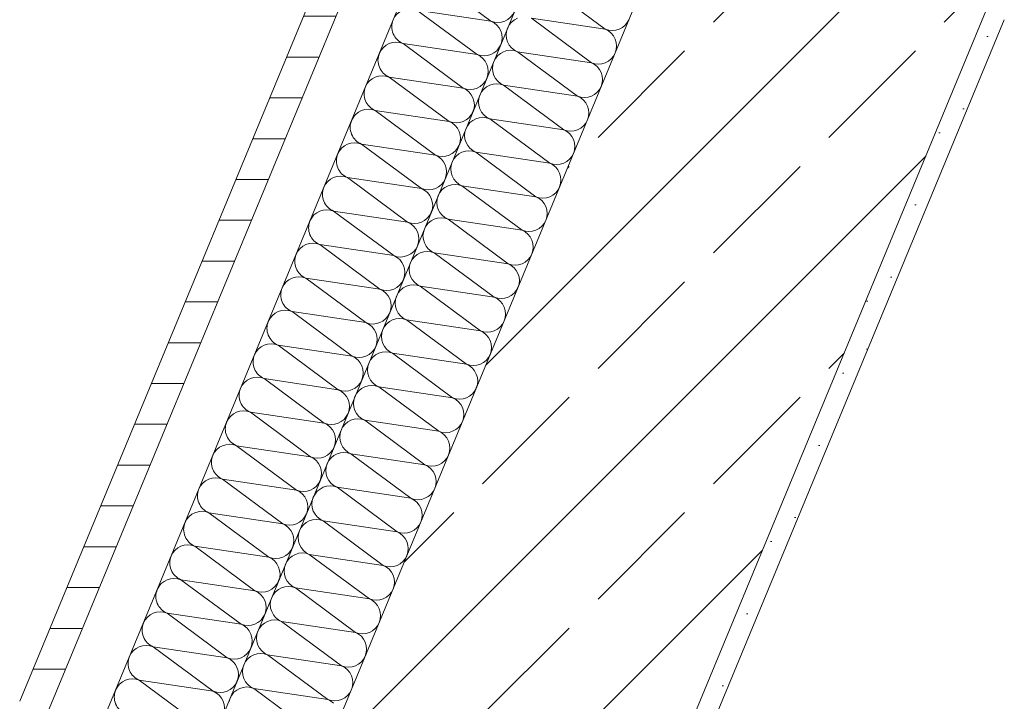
# Model space of a CAD drawing. Header units: metres. Extents: x -79 to 740, y -195 to 69.
# Tile 55 of 200: x -1.401 to -0.677, y 9.216 to 9.718. Entities that reach past the tile are written whole.
import ezdxf

# ---------------------------------------------------------------- set-up
doc = ezdxf.new("R2010")
doc.units = ezdxf.units.M
doc.header["$MEASUREMENT"] = 0
doc.layers.add('Neubau_10 Wand außen', color=7, linetype='Continuous')

# ---------------------------------------------------------------- blocks, each defined once
blk = doc.blocks.new('*X101')
at = {"layer": 'Neubau_10 Wand außen', "color": 8, "linetype": 'Continuous', "lineweight": 9}
for p, q in [((-1.09867, 9.74923), (-1.0545, 9.7165)), ((-1.10888, 9.72459), (-1.0647, 9.69186)), ((-1.10888, 9.72459), (-1.0545, 9.7165)), ((-1.11908, 9.69995), (-1.0647, 9.69186)), ((-1.11908, 9.69995), (-1.07491, 9.66722)), ((-1.12929, 9.67531), (-1.07491, 9.66722)), ((-1.12929, 9.67531), (-1.08511, 9.64259)), ((-1.13949, 9.65068), (-1.09532, 9.61795)), ((-1.13949, 9.65068), (-1.08511, 9.64259)), ((-1.1497, 9.62604), (-1.09532, 9.61795)), ((-1.1497, 9.62604), (-1.10552, 9.59331)), ((-1.1599, 9.6014), (-1.10552, 9.59331)), ((-1.1599, 9.6014), (-1.11573, 9.56868)), ((-1.1701, 9.57677), (-1.12593, 9.54404)), ((-1.1701, 9.57677), (-1.11573, 9.56868)), ((-1.18031, 9.55213), (-1.12593, 9.54404)), ((-1.18031, 9.55213), (-1.13614, 9.5194)), ((-1.19051, 9.52749), (-1.13614, 9.5194)), ((-1.19051, 9.52749), (-1.14634, 9.49477)), ((-1.20072, 9.50286), (-1.15655, 9.47013)), ((-1.20072, 9.50286), (-1.14634, 9.49477)), ((-1.21092, 9.47822), (-1.15655, 9.47013)), ((-1.21092, 9.47822), (-1.16675, 9.44549)), ((-1.22113, 9.45358), (-1.16675, 9.44549)), ((-1.22113, 9.45358), (-1.17696, 9.42086)), ((-1.23133, 9.42895), (-1.18716, 9.39622)), ((-1.23133, 9.42895), (-1.17696, 9.42086)), ((-1.24154, 9.40431), (-1.18716, 9.39622)), ((-1.24154, 9.40431), (-1.19737, 9.37158)), ((-1.25174, 9.37967), (-1.19737, 9.37158)), ((-1.25174, 9.37967), (-1.20757, 9.34695)), ((-1.26195, 9.35504), (-1.21778, 9.32231)), ((-1.26195, 9.35504), (-1.20757, 9.34695)), ((-1.27215, 9.3304), (-1.21778, 9.32231)), ((-1.27215, 9.3304), (-1.22798, 9.29767)), ((-1.28236, 9.30576), (-1.22798, 9.29767)), ((-1.28236, 9.30576), (-1.23819, 9.27303)), ((-1.29256, 9.28113), (-1.24839, 9.2484)), ((-1.29256, 9.28113), (-1.23819, 9.27303)), ((-1.30277, 9.25649), (-1.24839, 9.2484)), ((-1.30277, 9.25649), (-1.2586, 9.22376)), ((-1.31297, 9.23185), (-1.2586, 9.22376)), ((-1.31297, 9.23185), (-1.2688, 9.19912))]:
    blk.add_line(p, q, dxfattribs=at)
for centre, start, end in [((-1.11398, 9.71227), 67.5, 157.5), ((-1.0494, 9.72882), 247.5, 337.5), ((-1.11398, 9.71227), 157.5, 247.5), ((-1.0596, 9.70418), 337.5, 67.5), ((-1.12418, 9.68763), 67.5, 157.5), ((-1.12418, 9.68763), 157.5, 247.5), ((-1.0596, 9.70418), 247.5, 337.5), ((-1.06981, 9.67954), 337.5, 67.5), ((-1.13439, 9.663), 67.5, 157.5), ((-1.06981, 9.67954), 247.5, 337.5), ((-1.13439, 9.663), 157.5, 247.5), ((-1.08001, 9.65491), 337.5, 67.5), ((-1.14459, 9.63836), 67.5, 157.5), ((-1.08001, 9.65491), 247.5, 337.5), ((-1.14459, 9.63836), 157.5, 247.5), ((-1.09022, 9.63027), 337.5, 67.5), ((-1.1548, 9.61372), 67.5, 157.5), ((-1.09022, 9.63027), 247.5, 337.5), ((-1.1548, 9.61372), 157.5, 247.5), ((-1.10042, 9.60563), 337.5, 67.5), ((-1.165, 9.58909), 67.5, 157.5), ((-1.10042, 9.60563), 247.5, 337.5), ((-1.165, 9.58909), 157.5, 247.5), ((-1.11063, 9.58099), 337.5, 67.5), ((-1.17521, 9.56445), 67.5, 157.5), ((-1.11063, 9.58099), 247.5, 337.5), ((-1.17521, 9.56445), 157.5, 247.5), ((-1.12083, 9.55636), 337.5, 67.5), ((-1.18541, 9.53981), 67.5, 157.5), ((-1.12083, 9.55636), 247.5, 337.5), ((-1.18541, 9.53981), 157.5, 247.5), ((-1.13104, 9.53172), 337.5, 67.5), ((-1.19562, 9.51518), 67.5, 157.5), ((-1.13104, 9.53172), 247.5, 337.5), ((-1.19562, 9.51518), 157.5, 247.5), ((-1.14124, 9.50708), 337.5, 67.5), ((-1.20582, 9.49054), 67.5, 157.5), ((-1.14124, 9.50708), 247.5, 337.5), ((-1.20582, 9.49054), 157.5, 247.5), ((-1.15145, 9.48245), 337.5, 67.5), ((-1.21603, 9.4659), 67.5, 157.5), ((-1.15145, 9.48245), 247.5, 337.5), ((-1.21603, 9.4659), 157.5, 247.5), ((-1.16165, 9.45781), 337.5, 67.5), ((-1.22623, 9.44127), 67.5, 157.5), ((-1.16165, 9.45781), 247.5, 337.5), ((-1.22623, 9.44127), 157.5, 247.5), ((-1.17186, 9.43317), 337.5, 67.5), ((-1.23644, 9.41663), 67.5, 157.5), ((-1.17186, 9.43317), 247.5, 337.5), ((-1.23644, 9.41663), 157.5, 247.5), ((-1.18206, 9.40854), 337.5, 67.5), ((-1.24664, 9.39199), 67.5, 157.5), ((-1.18206, 9.40854), 247.5, 337.5), ((-1.24664, 9.39199), 157.5, 247.5), ((-1.19227, 9.3839), 337.5, 67.5), ((-1.25685, 9.36736), 67.5, 157.5), ((-1.19227, 9.3839), 247.5, 337.5), ((-1.25685, 9.36736), 157.5, 247.5), ((-1.20247, 9.35926), 337.5, 67.5), ((-1.26705, 9.34272), 67.5, 157.5), ((-1.20247, 9.35926), 247.5, 337.5), ((-1.26705, 9.34272), 157.5, 247.5), ((-1.21268, 9.33463), 337.5, 67.5), ((-1.27726, 9.31808), 67.5, 157.5), ((-1.21268, 9.33463), 247.5, 337.5), ((-1.27726, 9.31808), 157.5, 247.5), ((-1.22288, 9.30999), 337.5, 67.5), ((-1.28746, 9.29344), 67.5, 157.5), ((-1.22288, 9.30999), 247.5, 337.5), ((-1.28746, 9.29344), 157.5, 247.5), ((-1.23309, 9.28535), 337.5, 67.5), ((-1.29767, 9.26881), 67.5, 157.5), ((-1.23309, 9.28535), 247.5, 337.5), ((-1.29767, 9.26881), 157.5, 247.5), ((-1.24329, 9.26072), 337.5, 67.5), ((-1.30787, 9.24417), 67.5, 157.5), ((-1.24329, 9.26072), 247.5, 337.5), ((-1.30787, 9.24417), 157.5, 247.5), ((-1.25349, 9.23608), 337.5, 67.5), ((-1.31808, 9.21953), 67.5, 157.5), ((-1.25349, 9.23608), 247.5, 337.5), ((-1.31808, 9.21953), 157.5, 247.5), ((-1.2637, 9.21144), 337.5, 67.5)]:
    blk.add_arc(centre, 0.01333, start, end, dxfattribs=at)
blk = doc.blocks.new('*X106')
at = {"layer": 'Neubau_10 Wand außen', "color": 8, "linetype": 'Continuous', "lineweight": 9}
for p, q in [((-1.01456, 9.74325), (-0.97038, 9.71052)), ((-1.03929, 9.71572), (-1.04095, 9.7137)), ((-1.03727, 9.71738), (-1.03929, 9.71572)), ((-1.03497, 9.71861), (-1.03727, 9.71738)), ((-1.02476, 9.71861), (-0.97038, 9.71052)), ((-1.02476, 9.71861), (-0.98059, 9.68588)), ((-0.95585, 9.71341), (-0.9542, 9.71543)), ((-0.9542, 9.71543), (-0.95296, 9.71774)), ((-1.04294, 9.70889), (-1.0432, 9.70629)), ((-1.04218, 9.71139), (-1.04294, 9.70889)), ((-1.04095, 9.7137), (-1.04218, 9.71139)), ((-0.97038, 9.71052), (-0.96788, 9.70976)), ((-0.96808, 9.70929), (-0.97038, 9.71052)), ((-0.96606, 9.70763), (-0.96808, 9.70929)), ((-0.96788, 9.70976), (-0.96528, 9.7095)), ((-0.9644, 9.70561), (-0.96606, 9.70763)), ((-0.96528, 9.7095), (-0.96268, 9.70976)), ((-0.96268, 9.70976), (-0.96018, 9.71052)), ((-0.96018, 9.71052), (-0.95787, 9.71175)), ((-0.95787, 9.71175), (-0.95585, 9.71341)), ((-1.0432, 9.70629), (-1.04294, 9.70369)), ((-1.04294, 9.70369), (-1.04218, 9.70119)), ((-1.04218, 9.70119), (-1.04095, 9.69888)), ((-0.96317, 9.7033), (-0.9644, 9.70561)), ((-0.96241, 9.7008), (-0.96317, 9.7033)), ((-0.96215, 9.6982), (-0.96241, 9.7008)), ((-1.04748, 9.69274), (-1.0495, 9.69108)), ((-1.04517, 9.69397), (-1.04748, 9.69274)), ((-1.04267, 9.69473), (-1.04517, 9.69397)), ((-1.04007, 9.69499), (-1.04267, 9.69473)), ((-1.04095, 9.69888), (-1.03929, 9.69686)), ((-1.03747, 9.69473), (-1.04007, 9.69499)), ((-1.03929, 9.69686), (-1.03727, 9.69521)), ((-1.03497, 9.69397), (-1.03747, 9.69473)), ((-1.03727, 9.69521), (-1.03497, 9.69397)), ((-1.03497, 9.69397), (-0.99079, 9.66125)), ((-1.03497, 9.69397), (-0.98059, 9.68588)), ((-0.9644, 9.69079), (-0.96317, 9.6931)), ((-0.96317, 9.6931), (-0.96241, 9.6956)), ((-0.96241, 9.6956), (-0.96215, 9.6982)), ((-1.05239, 9.68676), (-1.05314, 9.68426)), ((-1.05115, 9.68906), (-1.05239, 9.68676)), ((-1.0495, 9.69108), (-1.05115, 9.68906)), ((-0.98059, 9.68588), (-0.97809, 9.68512)), ((-0.97828, 9.68465), (-0.98059, 9.68588)), ((-0.97289, 9.68512), (-0.97038, 9.68588)), ((-0.97038, 9.68588), (-0.96808, 9.68711)), ((-0.96808, 9.68711), (-0.96606, 9.68877)), ((-0.96606, 9.68877), (-0.9644, 9.69079)), ((-1.05314, 9.68426), (-1.0534, 9.68166)), ((-1.0534, 9.68166), (-1.05314, 9.67905)), ((-1.05314, 9.67905), (-1.05239, 9.67655)), ((-0.97626, 9.68299), (-0.97828, 9.68465)), ((-0.97809, 9.68512), (-0.97549, 9.68487)), ((-0.97461, 9.68097), (-0.97626, 9.68299)), ((-0.97549, 9.68487), (-0.97289, 9.68512)), ((-0.97337, 9.67867), (-0.97461, 9.68097)), ((-0.97261, 9.67617), (-0.97337, 9.67867)), ((-1.05239, 9.67655), (-1.05115, 9.67425)), ((-1.05115, 9.67425), (-1.0495, 9.67223)), ((-1.0495, 9.67223), (-1.04748, 9.67057)), ((-0.97236, 9.67356), (-0.97261, 9.67617)), ((-0.97261, 9.67096), (-0.97236, 9.67356)), ((-1.06136, 9.66443), (-1.06259, 9.66212)), ((-1.0597, 9.66645), (-1.06136, 9.66443)), ((-1.05768, 9.6681), (-1.0597, 9.66645)), ((-1.05538, 9.66934), (-1.05768, 9.6681)), ((-1.05287, 9.6701), (-1.05538, 9.66934)), ((-1.05027, 9.67035), (-1.05287, 9.6701)), ((-1.04767, 9.6701), (-1.05027, 9.67035)), ((-1.04517, 9.66934), (-1.04767, 9.6701)), ((-1.04748, 9.67057), (-1.04517, 9.66934)), ((-1.04517, 9.66934), (-0.99079, 9.66125)), ((-1.04517, 9.66934), (-1.001, 9.63661)), ((-0.97828, 9.66248), (-0.97626, 9.66414)), ((-0.97626, 9.66414), (-0.97461, 9.66616)), ((-0.97461, 9.66616), (-0.97337, 9.66846)), ((-0.97337, 9.66846), (-0.97261, 9.67096)), ((-1.06335, 9.65962), (-1.06361, 9.65702)), ((-1.06361, 9.65702), (-1.06335, 9.65442)), ((-1.06259, 9.66212), (-1.06335, 9.65962)), ((-0.99079, 9.66125), (-0.98829, 9.66049)), ((-0.98849, 9.66001), (-0.99079, 9.66125)), ((-0.98647, 9.65836), (-0.98849, 9.66001)), ((-0.98829, 9.66049), (-0.98569, 9.66023)), ((-0.98481, 9.65633), (-0.98647, 9.65836)), ((-0.98569, 9.66023), (-0.98309, 9.66049)), ((-0.98309, 9.66049), (-0.98059, 9.66125)), ((-0.98059, 9.66125), (-0.97828, 9.66248)), ((-1.06335, 9.65442), (-1.06259, 9.65192)), ((-1.06259, 9.65192), (-1.06136, 9.64961)), ((-1.06136, 9.64961), (-1.0597, 9.64759)), ((-0.98358, 9.65403), (-0.98481, 9.65633)), ((-0.98282, 9.65153), (-0.98358, 9.65403)), ((-0.98256, 9.64893), (-0.98282, 9.65153)), ((-1.06789, 9.64347), (-1.06991, 9.64181)), ((-1.06558, 9.6447), (-1.06789, 9.64347)), ((-1.06308, 9.64546), (-1.06558, 9.6447)), ((-1.06048, 9.64572), (-1.06308, 9.64546)), ((-1.05788, 9.64546), (-1.06048, 9.64572)), ((-1.0597, 9.64759), (-1.05768, 9.64593)), ((-1.05538, 9.6447), (-1.05788, 9.64546)), ((-1.05768, 9.64593), (-1.05538, 9.6447)), ((-1.05538, 9.6447), (-1.001, 9.63661)), ((-1.05538, 9.6447), (-1.0112, 9.61197)), ((-0.98481, 9.64152), (-0.98358, 9.64382)), ((-0.98358, 9.64382), (-0.98282, 9.64633)), ((-0.98282, 9.64633), (-0.98256, 9.64893)), ((-1.07355, 9.63498), (-1.07381, 9.63238)), ((-1.0728, 9.63748), (-1.07355, 9.63498)), ((-1.07156, 9.63979), (-1.0728, 9.63748)), ((-1.06991, 9.64181), (-1.07156, 9.63979)), ((-1.001, 9.63661), (-0.9985, 9.63585)), ((-0.99869, 9.63538), (-1.001, 9.63661)), ((-0.99667, 9.63372), (-0.99869, 9.63538)), ((-0.9985, 9.63585), (-0.9959, 9.63559)), ((-0.9959, 9.63559), (-0.9933, 9.63585)), ((-0.9933, 9.63585), (-0.99079, 9.63661)), ((-0.99079, 9.63661), (-0.98849, 9.63784)), ((-0.98849, 9.63784), (-0.98647, 9.6395)), ((-0.98647, 9.6395), (-0.98481, 9.64152)), ((-1.07381, 9.63238), (-1.07355, 9.62978)), ((-1.07355, 9.62978), (-1.0728, 9.62728)), ((-0.99502, 9.6317), (-0.99667, 9.63372)), ((-0.99378, 9.62939), (-0.99502, 9.6317)), ((-0.99302, 9.62689), (-0.99378, 9.62939)), ((-1.07328, 9.62082), (-1.07578, 9.62006)), ((-1.07068, 9.62108), (-1.07328, 9.62082)), ((-1.0728, 9.62728), (-1.07156, 9.62497)), ((-1.07156, 9.62497), (-1.06991, 9.62295)), ((-1.06808, 9.62082), (-1.07068, 9.62108)), ((-1.06991, 9.62295), (-1.06789, 9.6213)), ((-1.06558, 9.62006), (-1.06808, 9.62082)), ((-1.06789, 9.6213), (-1.06558, 9.62006)), ((-0.99378, 9.61919), (-0.99302, 9.62169)), ((-0.99277, 9.62429), (-0.99302, 9.62689)), ((-0.99302, 9.62169), (-0.99277, 9.62429)), ((-1.08177, 9.61515), (-1.083, 9.61285)), ((-1.08011, 9.61717), (-1.08177, 9.61515)), ((-1.07809, 9.61883), (-1.08011, 9.61717)), ((-1.07578, 9.62006), (-1.07809, 9.61883)), ((-1.06558, 9.62006), (-1.02141, 9.58734)), ((-1.06558, 9.62006), (-1.0112, 9.61197)), ((-1.001, 9.61197), (-0.99869, 9.6132)), ((-0.99869, 9.6132), (-0.99667, 9.61486)), ((-0.99667, 9.61486), (-0.99502, 9.61688)), ((-0.99502, 9.61688), (-0.99378, 9.61919)), ((-1.08376, 9.61035), (-1.08402, 9.60775)), ((-1.08402, 9.60775), (-1.08376, 9.60514)), ((-1.083, 9.61285), (-1.08376, 9.61035)), ((-1.0112, 9.61197), (-1.0087, 9.61121)), ((-1.0089, 9.61074), (-1.0112, 9.61197)), ((-1.00688, 9.60908), (-1.0089, 9.61074)), ((-1.0087, 9.61121), (-1.0061, 9.61096)), ((-1.00522, 9.60706), (-1.00688, 9.60908)), ((-1.0061, 9.61096), (-1.0035, 9.61121)), ((-1.00399, 9.60476), (-1.00522, 9.60706)), ((-1.0035, 9.61121), (-1.001, 9.61197)), ((-1.08376, 9.60514), (-1.083, 9.60264)), ((-1.083, 9.60264), (-1.08177, 9.60034)), ((-1.08177, 9.60034), (-1.08011, 9.59832)), ((-1.00323, 9.60225), (-1.00399, 9.60476)), ((-1.00297, 9.59965), (-1.00323, 9.60225)), ((-1.00323, 9.59705), (-1.00297, 9.59965)), ((-1.09032, 9.59254), (-1.09197, 9.59052)), ((-1.08829, 9.59419), (-1.09032, 9.59254)), ((-1.08599, 9.59543), (-1.08829, 9.59419)), ((-1.08349, 9.59619), (-1.08599, 9.59543)), ((-1.08089, 9.59644), (-1.08349, 9.59619)), ((-1.07829, 9.59619), (-1.08089, 9.59644)), ((-1.08011, 9.59832), (-1.07809, 9.59666)), ((-1.07578, 9.59543), (-1.07829, 9.59619)), ((-1.07809, 9.59666), (-1.07578, 9.59543)), ((-1.07578, 9.59543), (-1.02141, 9.58734)), ((-1.07578, 9.59543), (-1.03161, 9.5627)), ((-1.00688, 9.59023), (-1.00522, 9.59225)), ((-1.00522, 9.59225), (-1.00399, 9.59455)), ((-1.00399, 9.59455), (-1.00323, 9.59705)), ((-1.09396, 9.58571), (-1.09422, 9.58311)), ((-1.09321, 9.58821), (-1.09396, 9.58571)), ((-1.09197, 9.59052), (-1.09321, 9.58821)), ((-1.02141, 9.58734), (-1.01891, 9.58658)), ((-1.0191, 9.5861), (-1.02141, 9.58734)), ((-1.01708, 9.58445), (-1.0191, 9.5861)), ((-1.01891, 9.58658), (-1.01631, 9.58632)), ((-1.01542, 9.58242), (-1.01708, 9.58445)), ((-1.01631, 9.58632), (-1.01371, 9.58658)), ((-1.01371, 9.58658), (-1.0112, 9.58734)), ((-1.0112, 9.58734), (-1.0089, 9.58857)), ((-1.0089, 9.58857), (-1.00688, 9.59023)), ((-1.09422, 9.58311), (-1.09396, 9.58051)), ((-1.09396, 9.58051), (-1.09321, 9.57801)), ((-1.09321, 9.57801), (-1.09197, 9.5757)), ((-1.01419, 9.58012), (-1.01542, 9.58242)), ((-1.01343, 9.57762), (-1.01419, 9.58012)), ((-1.01318, 9.57502), (-1.01343, 9.57762)), ((-1.09619, 9.57079), (-1.0985, 9.56956)), ((-1.09369, 9.57155), (-1.09619, 9.57079)), ((-1.09109, 9.5718), (-1.09369, 9.57155)), ((-1.09197, 9.5757), (-1.09032, 9.57368)), ((-1.08849, 9.57155), (-1.09109, 9.5718)), ((-1.09032, 9.57368), (-1.08829, 9.57202)), ((-1.08599, 9.57079), (-1.08849, 9.57155)), ((-1.08829, 9.57202), (-1.08599, 9.57079)), ((-1.08599, 9.57079), (-1.03161, 9.5627)), ((-1.08599, 9.57079), (-1.04182, 9.53806)), ((-1.01542, 9.56761), (-1.01419, 9.56991)), ((-1.01419, 9.56991), (-1.01343, 9.57242)), ((-1.01343, 9.57242), (-1.01318, 9.57502)), ((-1.10341, 9.56357), (-1.10417, 9.56107)), ((-1.10218, 9.56588), (-1.10341, 9.56357)), ((-1.10052, 9.5679), (-1.10218, 9.56588)), ((-1.0985, 9.56956), (-1.10052, 9.5679)), ((-1.03161, 9.5627), (-1.02911, 9.56194)), ((-1.02931, 9.56147), (-1.03161, 9.5627)), ((-1.02391, 9.56194), (-1.02141, 9.5627)), ((-1.02141, 9.5627), (-1.0191, 9.56393)), ((-1.0191, 9.56393), (-1.01708, 9.56559)), ((-1.01708, 9.56559), (-1.01542, 9.56761)), ((-1.10417, 9.56107), (-1.10443, 9.55847)), ((-1.10443, 9.55847), (-1.10417, 9.55587)), ((-1.10417, 9.55587), (-1.10341, 9.55337)), ((-1.02729, 9.55981), (-1.02931, 9.56147)), ((-1.02911, 9.56194), (-1.02651, 9.56168)), ((-1.02563, 9.55779), (-1.02729, 9.55981)), ((-1.02651, 9.56168), (-1.02391, 9.56194)), ((-1.0244, 9.55548), (-1.02563, 9.55779)), ((-1.02364, 9.55298), (-1.0244, 9.55548)), ((-1.10341, 9.55337), (-1.10218, 9.55106)), ((-1.10218, 9.55106), (-1.10052, 9.54904)), ((-1.10052, 9.54904), (-1.0985, 9.54739)), ((-1.02338, 9.55038), (-1.02364, 9.55298)), ((-1.02364, 9.54778), (-1.02338, 9.55038)), ((-1.11238, 9.54124), (-1.11362, 9.53894)), ((-1.11073, 9.54326), (-1.11238, 9.54124)), ((-1.1087, 9.54492), (-1.11073, 9.54326)), ((-1.1064, 9.54615), (-1.1087, 9.54492)), ((-1.1039, 9.54691), (-1.1064, 9.54615)), ((-1.1013, 9.54717), (-1.1039, 9.54691)), ((-1.0987, 9.54691), (-1.1013, 9.54717)), ((-1.09619, 9.54615), (-1.0987, 9.54691)), ((-1.0985, 9.54739), (-1.09619, 9.54615)), ((-1.09619, 9.54615), (-1.05202, 9.51342)), ((-1.09619, 9.54615), (-1.04182, 9.53806)), ((-1.02931, 9.53929), (-1.02729, 9.54095)), ((-1.02729, 9.54095), (-1.02563, 9.54297)), ((-1.02563, 9.54297), (-1.0244, 9.54528)), ((-1.0244, 9.54528), (-1.02364, 9.54778)), ((-1.11437, 9.53644), (-1.11463, 9.53383)), ((-1.11463, 9.53383), (-1.11437, 9.53123)), ((-1.11362, 9.53894), (-1.11437, 9.53644)), ((-1.04182, 9.53806), (-1.03932, 9.5373)), ((-1.03951, 9.53683), (-1.04182, 9.53806)), ((-1.03749, 9.53517), (-1.03951, 9.53683)), ((-1.03932, 9.5373), (-1.03672, 9.53705)), ((-1.03583, 9.53315), (-1.03749, 9.53517)), ((-1.03672, 9.53705), (-1.03411, 9.5373)), ((-1.03411, 9.5373), (-1.03161, 9.53806)), ((-1.03161, 9.53806), (-1.02931, 9.53929)), ((-1.11437, 9.53123), (-1.11362, 9.52873)), ((-1.11362, 9.52873), (-1.11238, 9.52643)), ((-1.11238, 9.52643), (-1.11073, 9.52441)), ((-1.0346, 9.53085), (-1.03583, 9.53315)), ((-1.03384, 9.52834), (-1.0346, 9.53085)), ((-1.03359, 9.52574), (-1.03384, 9.52834)), ((-1.11891, 9.52028), (-1.12093, 9.51863)), ((-1.1166, 9.52152), (-1.11891, 9.52028)), ((-1.1141, 9.52228), (-1.1166, 9.52152)), ((-1.1115, 9.52253), (-1.1141, 9.52228)), ((-1.1089, 9.52228), (-1.1115, 9.52253)), ((-1.11073, 9.52441), (-1.1087, 9.52275)), ((-1.1064, 9.52152), (-1.1089, 9.52228)), ((-1.1087, 9.52275), (-1.1064, 9.52152)), ((-1.1064, 9.52152), (-1.05202, 9.51342)), ((-1.1064, 9.52152), (-1.06223, 9.48879)), ((-1.03583, 9.51834), (-1.0346, 9.52064)), ((-1.0346, 9.52064), (-1.03384, 9.52314)), ((-1.03384, 9.52314), (-1.03359, 9.52574)), ((-1.12458, 9.5118), (-1.12484, 9.5092)), ((-1.12382, 9.5143), (-1.12458, 9.5118)), ((-1.12259, 9.51661), (-1.12382, 9.5143)), ((-1.12093, 9.51863), (-1.12259, 9.51661)), ((-1.05202, 9.51342), (-1.04952, 9.51267)), ((-1.04972, 9.51219), (-1.05202, 9.51342)), ((-1.0477, 9.51053), (-1.04972, 9.51219)), ((-1.04952, 9.51267), (-1.04692, 9.51241)), ((-1.04692, 9.51241), (-1.04432, 9.51267)), ((-1.04432, 9.51267), (-1.04182, 9.51342)), ((-1.04182, 9.51342), (-1.03951, 9.51466)), ((-1.03951, 9.51466), (-1.03749, 9.51632)), ((-1.03749, 9.51632), (-1.03583, 9.51834)), ((-1.12484, 9.5092), (-1.12458, 9.5066)), ((-1.12458, 9.5066), (-1.12382, 9.5041)), ((-1.04604, 9.50851), (-1.0477, 9.51053)), ((-1.04481, 9.50621), (-1.04604, 9.50851)), ((-1.04405, 9.50371), (-1.04481, 9.50621)), ((-1.12431, 9.49764), (-1.12681, 9.49688)), ((-1.12171, 9.49789), (-1.12431, 9.49764)), ((-1.12382, 9.5041), (-1.12259, 9.50179)), ((-1.12259, 9.50179), (-1.12093, 9.49977)), ((-1.11911, 9.49764), (-1.12171, 9.49789)), ((-1.12093, 9.49977), (-1.11891, 9.49811)), ((-1.1166, 9.49688), (-1.11911, 9.49764)), ((-1.11891, 9.49811), (-1.1166, 9.49688)), ((-1.04481, 9.496), (-1.04405, 9.49851)), ((-1.04379, 9.50111), (-1.04405, 9.50371)), ((-1.04405, 9.49851), (-1.04379, 9.50111)), ((-1.13279, 9.49197), (-1.13403, 9.48966)), ((-1.13113, 9.49399), (-1.13279, 9.49197)), ((-1.12911, 9.49565), (-1.13113, 9.49399)), ((-1.12681, 9.49688), (-1.12911, 9.49565)), ((-1.1166, 9.49688), (-1.06223, 9.48879)), ((-1.1166, 9.49688), (-1.07243, 9.46415)), ((-1.05202, 9.48879), (-1.04972, 9.49002)), ((-1.04972, 9.49002), (-1.0477, 9.49168)), ((-1.0477, 9.49168), (-1.04604, 9.4937)), ((-1.04604, 9.4937), (-1.04481, 9.496)), ((-1.13478, 9.48716), (-1.13504, 9.48456)), ((-1.13504, 9.48456), (-1.13478, 9.48196)), ((-1.13403, 9.48966), (-1.13478, 9.48716)), ((-1.06223, 9.48879), (-1.05973, 9.48803)), ((-1.05992, 9.48756), (-1.06223, 9.48879)), ((-1.0579, 9.4859), (-1.05992, 9.48756)), ((-1.05973, 9.48803), (-1.05713, 9.48777)), ((-1.05624, 9.48388), (-1.0579, 9.4859)), ((-1.05713, 9.48777), (-1.05452, 9.48803)), ((-1.05501, 9.48157), (-1.05624, 9.48388)), ((-1.05452, 9.48803), (-1.05202, 9.48879)), ((-1.13478, 9.48196), (-1.13403, 9.47946)), ((-1.13403, 9.47946), (-1.13279, 9.47715)), ((-1.13279, 9.47715), (-1.13113, 9.47513)), ((-1.05425, 9.47907), (-1.05501, 9.48157)), ((-1.054, 9.47647), (-1.05425, 9.47907)), ((-1.05425, 9.47387), (-1.054, 9.47647)), ((-1.14134, 9.46935), (-1.143, 9.46733)), ((-1.13932, 9.47101), (-1.14134, 9.46935)), ((-1.13701, 9.47224), (-1.13932, 9.47101)), ((-1.13451, 9.473), (-1.13701, 9.47224)), ((-1.13191, 9.47326), (-1.13451, 9.473)), ((-1.12931, 9.473), (-1.13191, 9.47326)), ((-1.13113, 9.47513), (-1.12911, 9.47347)), ((-1.12681, 9.47224), (-1.12931, 9.473)), ((-1.12911, 9.47347), (-1.12681, 9.47224)), ((-1.12681, 9.47224), (-1.08264, 9.43951)), ((-1.12681, 9.47224), (-1.07243, 9.46415)), ((-1.0579, 9.46704), (-1.05624, 9.46906)), ((-1.05624, 9.46906), (-1.05501, 9.47137)), ((-1.05501, 9.47137), (-1.05425, 9.47387)), ((-1.14499, 9.46253), (-1.14525, 9.45992)), ((-1.14423, 9.46503), (-1.14499, 9.46253)), ((-1.143, 9.46733), (-1.14423, 9.46503)), ((-1.07243, 9.46415), (-1.06993, 9.46339)), ((-1.07013, 9.46292), (-1.07243, 9.46415)), ((-1.06811, 9.46126), (-1.07013, 9.46292)), ((-1.06993, 9.46339), (-1.06733, 9.46314)), ((-1.06645, 9.45924), (-1.06811, 9.46126)), ((-1.06733, 9.46314), (-1.06473, 9.46339)), ((-1.06473, 9.46339), (-1.06223, 9.46415)), ((-1.06223, 9.46415), (-1.05992, 9.46538)), ((-1.05992, 9.46538), (-1.0579, 9.46704)), ((-1.14525, 9.45992), (-1.14499, 9.45732)), ((-1.14499, 9.45732), (-1.14423, 9.45482)), ((-1.14423, 9.45482), (-1.143, 9.45252)), ((-1.06522, 9.45694), (-1.06645, 9.45924)), ((-1.06446, 9.45443), (-1.06522, 9.45694)), ((-1.0642, 9.45183), (-1.06446, 9.45443)), ((-1.14722, 9.44761), (-1.14952, 9.44637)), ((-1.14472, 9.44836), (-1.14722, 9.44761)), ((-1.14212, 9.44862), (-1.14472, 9.44836)), ((-1.143, 9.45252), (-1.14134, 9.4505)), ((-1.13952, 9.44836), (-1.14212, 9.44862)), ((-1.14134, 9.4505), (-1.13932, 9.44884)), ((-1.13701, 9.44761), (-1.13952, 9.44836)), ((-1.13932, 9.44884), (-1.13701, 9.44761)), ((-1.13701, 9.44761), (-1.08264, 9.43951)), ((-1.13701, 9.44761), (-1.09284, 9.41488)), ((-1.06645, 9.44443), (-1.06522, 9.44673)), ((-1.06522, 9.44673), (-1.06446, 9.44923)), ((-1.06446, 9.44923), (-1.0642, 9.45183)), ((-1.15443, 9.44039), (-1.15519, 9.43789)), ((-1.1532, 9.4427), (-1.15443, 9.44039)), ((-1.15154, 9.44472), (-1.1532, 9.4427)), ((-1.14952, 9.44637), (-1.15154, 9.44472)), ((-1.08264, 9.43951), (-1.08014, 9.43876)), ((-1.08033, 9.43828), (-1.08264, 9.43951)), ((-1.07493, 9.43876), (-1.07243, 9.43951)), ((-1.07243, 9.43951), (-1.07013, 9.44075)), ((-1.07013, 9.44075), (-1.06811, 9.4424)), ((-1.06811, 9.4424), (-1.06645, 9.44443)), ((-1.15519, 9.43789), (-1.15545, 9.43529)), ((-1.15545, 9.43529), (-1.15519, 9.43269)), ((-1.15519, 9.43269), (-1.15443, 9.43019)), ((-1.07831, 9.43662), (-1.08033, 9.43828)), ((-1.08014, 9.43876), (-1.07754, 9.4385)), ((-1.07665, 9.4346), (-1.07831, 9.43662)), ((-1.07754, 9.4385), (-1.07493, 9.43876)), ((-1.07542, 9.4323), (-1.07665, 9.4346)), ((-1.07466, 9.4298), (-1.07542, 9.4323)), ((-1.15443, 9.43019), (-1.1532, 9.42788)), ((-1.1532, 9.42788), (-1.15154, 9.42586)), ((-1.15154, 9.42586), (-1.14952, 9.4242)), ((-1.07441, 9.4272), (-1.07466, 9.4298)), ((-1.07466, 9.4246), (-1.07441, 9.4272)), ((-1.16341, 9.41806), (-1.16464, 9.41575)), ((-1.16175, 9.42008), (-1.16341, 9.41806)), ((-1.15973, 9.42174), (-1.16175, 9.42008)), ((-1.15742, 9.42297), (-1.15973, 9.42174)), ((-1.15492, 9.42373), (-1.15742, 9.42297)), ((-1.15232, 9.42398), (-1.15492, 9.42373)), ((-1.14972, 9.42373), (-1.15232, 9.42398)), ((-1.14722, 9.42297), (-1.14972, 9.42373)), ((-1.14952, 9.4242), (-1.14722, 9.42297)), ((-1.14722, 9.42297), (-1.09284, 9.41488)), ((-1.14722, 9.42297), (-1.10305, 9.39024)), ((-1.08033, 9.41611), (-1.07831, 9.41777)), ((-1.07831, 9.41777), (-1.07665, 9.41979)), ((-1.07665, 9.41979), (-1.07542, 9.42209)), ((-1.07542, 9.42209), (-1.07466, 9.4246)), ((-1.1654, 9.41325), (-1.16565, 9.41065)), ((-1.16565, 9.41065), (-1.1654, 9.40805)), ((-1.16464, 9.41575), (-1.1654, 9.41325)), ((-1.09284, 9.41488), (-1.09034, 9.41412)), ((-1.09054, 9.41365), (-1.09284, 9.41488)), ((-1.08852, 9.41199), (-1.09054, 9.41365)), ((-1.09034, 9.41412), (-1.08774, 9.41386)), ((-1.08686, 9.40997), (-1.08852, 9.41199)), ((-1.08774, 9.41386), (-1.08514, 9.41412)), ((-1.08514, 9.41412), (-1.08264, 9.41488)), ((-1.08264, 9.41488), (-1.08033, 9.41611)), ((-1.1654, 9.40805), (-1.16464, 9.40555)), ((-1.16464, 9.40555), (-1.16341, 9.40324)), ((-1.16341, 9.40324), (-1.16175, 9.40122)), ((-1.08563, 9.40766), (-1.08686, 9.40997)), ((-1.08487, 9.40516), (-1.08563, 9.40766)), ((-1.08461, 9.40256), (-1.08487, 9.40516)), ((-1.16993, 9.3971), (-1.17195, 9.39544)), ((-1.16763, 9.39833), (-1.16993, 9.3971)), ((-1.16513, 9.39909), (-1.16763, 9.39833)), ((-1.16253, 9.39935), (-1.16513, 9.39909)), ((-1.15993, 9.39909), (-1.16253, 9.39935)), ((-1.16175, 9.40122), (-1.15973, 9.39956)), ((-1.15742, 9.39833), (-1.15993, 9.39909)), ((-1.15973, 9.39956), (-1.15742, 9.39833)), ((-1.15742, 9.39833), (-1.11325, 9.3656)), ((-1.15742, 9.39833), (-1.10305, 9.39024)), ((-1.08686, 9.39515), (-1.08563, 9.39746)), ((-1.08563, 9.39746), (-1.08487, 9.39996)), ((-1.08487, 9.39996), (-1.08461, 9.40256)), ((-1.17484, 9.39112), (-1.1756, 9.38862)), ((-1.17361, 9.39342), (-1.17484, 9.39112)), ((-1.17195, 9.39544), (-1.17361, 9.39342)), ((-1.10305, 9.39024), (-1.10055, 9.38948)), ((-1.10074, 9.38901), (-1.10305, 9.39024)), ((-1.09872, 9.38735), (-1.10074, 9.38901)), ((-1.10055, 9.38948), (-1.09795, 9.38923)), ((-1.09795, 9.38923), (-1.09534, 9.38948)), ((-1.09534, 9.38948), (-1.09284, 9.39024)), ((-1.09284, 9.39024), (-1.09054, 9.39147)), ((-1.09054, 9.39147), (-1.08852, 9.39313)), ((-1.08852, 9.39313), (-1.08686, 9.39515)), ((-1.1756, 9.38862), (-1.17586, 9.38601)), ((-1.17586, 9.38601), (-1.1756, 9.38341)), ((-1.1756, 9.38341), (-1.17484, 9.38091)), ((-1.09706, 9.38533), (-1.09872, 9.38735)), ((-1.09583, 9.38303), (-1.09706, 9.38533)), ((-1.09507, 9.38052), (-1.09583, 9.38303)), ((-1.17533, 9.37445), (-1.17783, 9.3737)), ((-1.17273, 9.37471), (-1.17533, 9.37445)), ((-1.17484, 9.38091), (-1.17361, 9.37861)), ((-1.17361, 9.37861), (-1.17195, 9.37659)), ((-1.17013, 9.37445), (-1.17273, 9.37471)), ((-1.17195, 9.37659), (-1.16993, 9.37493)), ((-1.16763, 9.3737), (-1.17013, 9.37445)), ((-1.16993, 9.37493), (-1.16763, 9.3737)), ((-1.09583, 9.37282), (-1.09507, 9.37532)), ((-1.09482, 9.37792), (-1.09507, 9.38052)), ((-1.09507, 9.37532), (-1.09482, 9.37792)), ((-1.18382, 9.36878), (-1.18505, 9.36648)), ((-1.18216, 9.37081), (-1.18382, 9.36878)), ((-1.18014, 9.37246), (-1.18216, 9.37081)), ((-1.17783, 9.3737), (-1.18014, 9.37246)), ((-1.16763, 9.3737), (-1.11325, 9.3656)), ((-1.16763, 9.3737), (-1.12346, 9.34097)), ((-1.10074, 9.36684), (-1.09872, 9.36849)), ((-1.09872, 9.36849), (-1.09706, 9.37052)), ((-1.09706, 9.37052), (-1.09583, 9.37282)), ((-1.18581, 9.36398), (-1.18606, 9.36138)), ((-1.18606, 9.36138), (-1.18581, 9.35878)), ((-1.18505, 9.36648), (-1.18581, 9.36398)), ((-1.11325, 9.3656), (-1.11075, 9.36485)), ((-1.11095, 9.36437), (-1.11325, 9.3656)), ((-1.10893, 9.36271), (-1.11095, 9.36437)), ((-1.11075, 9.36485), (-1.10815, 9.36459)), ((-1.10727, 9.36069), (-1.10893, 9.36271)), ((-1.10815, 9.36459), (-1.10555, 9.36485)), ((-1.10604, 9.35839), (-1.10727, 9.36069)), ((-1.10555, 9.36485), (-1.10305, 9.3656)), ((-1.10305, 9.3656), (-1.10074, 9.36684)), ((-1.18581, 9.35878), (-1.18505, 9.35627)), ((-1.18505, 9.35627), (-1.18382, 9.35397)), ((-1.18382, 9.35397), (-1.18216, 9.35195)), ((-1.10528, 9.35589), (-1.10604, 9.35839)), ((-1.10502, 9.35329), (-1.10528, 9.35589)), ((-1.10528, 9.35068), (-1.10502, 9.35329)), ((-1.19236, 9.34617), (-1.19402, 9.34415)), ((-1.19034, 9.34783), (-1.19236, 9.34617)), ((-1.18804, 9.34906), (-1.19034, 9.34783)), ((-1.18554, 9.34982), (-1.18804, 9.34906)), ((-1.18294, 9.35007), (-1.18554, 9.34982)), ((-1.18033, 9.34982), (-1.18294, 9.35007)), ((-1.18216, 9.35195), (-1.18014, 9.35029)), ((-1.17783, 9.34906), (-1.18033, 9.34982)), ((-1.18014, 9.35029), (-1.17783, 9.34906)), ((-1.17783, 9.34906), (-1.12346, 9.34097)), ((-1.17783, 9.34906), (-1.13366, 9.31633)), ((-1.10893, 9.34386), (-1.10727, 9.34588)), ((-1.10727, 9.34588), (-1.10604, 9.34818)), ((-1.10604, 9.34818), (-1.10528, 9.35068)), ((-1.19601, 9.33934), (-1.19627, 9.33674)), ((-1.19525, 9.34184), (-1.19601, 9.33934)), ((-1.19402, 9.34415), (-1.19525, 9.34184)), ((-1.12346, 9.34097), (-1.12096, 9.34021)), ((-1.12115, 9.33974), (-1.12346, 9.34097)), ((-1.11913, 9.33808), (-1.12115, 9.33974)), ((-1.12096, 9.34021), (-1.11836, 9.33995)), ((-1.11747, 9.33606), (-1.11913, 9.33808)), ((-1.11836, 9.33995), (-1.11575, 9.34021)), ((-1.11575, 9.34021), (-1.11325, 9.34097)), ((-1.11325, 9.34097), (-1.11095, 9.3422)), ((-1.11095, 9.3422), (-1.10893, 9.34386)), ((-1.19627, 9.33674), (-1.19601, 9.33414)), ((-1.19601, 9.33414), (-1.19525, 9.33164)), ((-1.19525, 9.33164), (-1.19402, 9.32933)), ((-1.11624, 9.33375), (-1.11747, 9.33606)), ((-1.11548, 9.33125), (-1.11624, 9.33375)), ((-1.11523, 9.32865), (-1.11548, 9.33125)), ((-1.19824, 9.32442), (-1.20055, 9.32319)), ((-1.19574, 9.32518), (-1.19824, 9.32442)), ((-1.19314, 9.32544), (-1.19574, 9.32518)), ((-1.19402, 9.32933), (-1.19236, 9.32731)), ((-1.19054, 9.32518), (-1.19314, 9.32544)), ((-1.19236, 9.32731), (-1.19034, 9.32565)), ((-1.18804, 9.32442), (-1.19054, 9.32518)), ((-1.19034, 9.32565), (-1.18804, 9.32442)), ((-1.18804, 9.32442), (-1.14387, 9.29169)), ((-1.18804, 9.32442), (-1.13366, 9.31633)), ((-1.11747, 9.32124), (-1.11624, 9.32355)), ((-1.11624, 9.32355), (-1.11548, 9.32605)), ((-1.11548, 9.32605), (-1.11523, 9.32865)), ((-1.20546, 9.31721), (-1.20622, 9.3147)), ((-1.20423, 9.31951), (-1.20546, 9.31721)), ((-1.20257, 9.32153), (-1.20423, 9.31951)), ((-1.20055, 9.32319), (-1.20257, 9.32153)), ((-1.13366, 9.31633), (-1.13116, 9.31557)), ((-1.13136, 9.3151), (-1.13366, 9.31633)), ((-1.12596, 9.31557), (-1.12346, 9.31633)), ((-1.12346, 9.31633), (-1.12115, 9.31756)), ((-1.12115, 9.31756), (-1.11913, 9.31922)), ((-1.11913, 9.31922), (-1.11747, 9.32124)), ((-1.20622, 9.3147), (-1.20647, 9.3121)), ((-1.20647, 9.3121), (-1.20622, 9.3095)), ((-1.20622, 9.3095), (-1.20546, 9.307)), ((-1.12934, 9.31344), (-1.13136, 9.3151)), ((-1.13116, 9.31557), (-1.12856, 9.31532)), ((-1.12768, 9.31142), (-1.12934, 9.31344)), ((-1.12856, 9.31532), (-1.12596, 9.31557)), ((-1.12645, 9.30911), (-1.12768, 9.31142)), ((-1.12569, 9.30661), (-1.12645, 9.30911)), ((-1.20546, 9.307), (-1.20423, 9.3047)), ((-1.20423, 9.3047), (-1.20257, 9.30268)), ((-1.20257, 9.30268), (-1.20055, 9.30102)), ((-1.12543, 9.30401), (-1.12569, 9.30661)), ((-1.12569, 9.30141), (-1.12543, 9.30401)), ((-1.21443, 9.29487), (-1.21566, 9.29257)), ((-1.21277, 9.29689), (-1.21443, 9.29487)), ((-1.21075, 9.29855), (-1.21277, 9.29689)), ((-1.20845, 9.29979), (-1.21075, 9.29855)), ((-1.20595, 9.30054), (-1.20845, 9.29979)), ((-1.20335, 9.3008), (-1.20595, 9.30054)), ((-1.20074, 9.30054), (-1.20335, 9.3008)), ((-1.19824, 9.29979), (-1.20074, 9.30054)), ((-1.20055, 9.30102), (-1.19824, 9.29979)), ((-1.19824, 9.29979), (-1.14387, 9.29169)), ((-1.19824, 9.29979), (-1.15407, 9.26706)), ((-1.13136, 9.29293), (-1.12934, 9.29458)), ((-1.12934, 9.29458), (-1.12768, 9.2966)), ((-1.12768, 9.2966), (-1.12645, 9.29891)), ((-1.12645, 9.29891), (-1.12569, 9.30141)), ((-1.21642, 9.29007), (-1.21668, 9.28747)), ((-1.21668, 9.28747), (-1.21642, 9.28487)), ((-1.21566, 9.29257), (-1.21642, 9.29007)), ((-1.14387, 9.29169), (-1.14137, 9.29094)), ((-1.14156, 9.29046), (-1.14387, 9.29169)), ((-1.13954, 9.2888), (-1.14156, 9.29046)), ((-1.14137, 9.29094), (-1.13877, 9.29068)), ((-1.13788, 9.28678), (-1.13954, 9.2888)), ((-1.13877, 9.29068), (-1.13616, 9.29094)), ((-1.13616, 9.29094), (-1.13366, 9.29169)), ((-1.13366, 9.29169), (-1.13136, 9.29293)), ((-1.21642, 9.28487), (-1.21566, 9.28236)), ((-1.21566, 9.28236), (-1.21443, 9.28006)), ((-1.13665, 9.28448), (-1.13788, 9.28678)), ((-1.13589, 9.28198), (-1.13665, 9.28448)), ((-1.13564, 9.27938), (-1.13589, 9.28198)), ((-1.22096, 9.27392), (-1.22298, 9.27226)), ((-1.21865, 9.27515), (-1.22096, 9.27392)), ((-1.21615, 9.27591), (-1.21865, 9.27515)), ((-1.21355, 9.27616), (-1.21615, 9.27591)), ((-1.21443, 9.28006), (-1.21277, 9.27804)), ((-1.21095, 9.27591), (-1.21355, 9.27616)), ((-1.21277, 9.27804), (-1.21075, 9.27638)), ((-1.20845, 9.27515), (-1.21095, 9.27591)), ((-1.21075, 9.27638), (-1.20845, 9.27515)), ((-1.20845, 9.27515), (-1.15407, 9.26706)), ((-1.20845, 9.27515), (-1.16428, 9.24242)), ((-1.13788, 9.27197), (-1.13665, 9.27427)), ((-1.13665, 9.27427), (-1.13589, 9.27677)), ((-1.13589, 9.27677), (-1.13564, 9.27938)), ((-1.22587, 9.26793), (-1.22663, 9.26543)), ((-1.22464, 9.27024), (-1.22587, 9.26793)), ((-1.22298, 9.27226), (-1.22464, 9.27024)), ((-1.15407, 9.26706), (-1.15157, 9.2663)), ((-1.15177, 9.26582), (-1.15407, 9.26706)), ((-1.14975, 9.26417), (-1.15177, 9.26582)), ((-1.15157, 9.2663), (-1.14897, 9.26604)), ((-1.14897, 9.26604), (-1.14637, 9.2663)), ((-1.14637, 9.2663), (-1.14387, 9.26706)), ((-1.14387, 9.26706), (-1.14156, 9.26829)), ((-1.14156, 9.26829), (-1.13954, 9.26995)), ((-1.13954, 9.26995), (-1.13788, 9.27197)), ((-1.22663, 9.26543), (-1.22688, 9.26283)), ((-1.22688, 9.26283), (-1.22663, 9.26023)), ((-1.22663, 9.26023), (-1.22587, 9.25773)), ((-1.14809, 9.26215), (-1.14975, 9.26417)), ((-1.14686, 9.25984), (-1.14809, 9.26215)), ((-1.1461, 9.25734), (-1.14686, 9.25984)), ((-1.22636, 9.25127), (-1.22886, 9.25051)), ((-1.22376, 9.25153), (-1.22636, 9.25127)), ((-1.22587, 9.25773), (-1.22464, 9.25542)), ((-1.22464, 9.25542), (-1.22298, 9.2534)), ((-1.22115, 9.25127), (-1.22376, 9.25153)), ((-1.22298, 9.2534), (-1.22096, 9.25174)), ((-1.21865, 9.25051), (-1.22115, 9.25127)), ((-1.22096, 9.25174), (-1.21865, 9.25051)), ((-1.14686, 9.24964), (-1.1461, 9.25214)), ((-1.14584, 9.25474), (-1.1461, 9.25734)), ((-1.1461, 9.25214), (-1.14584, 9.25474)), ((-1.23484, 9.2456), (-1.23607, 9.2433)), ((-1.23318, 9.24762), (-1.23484, 9.2456)), ((-1.23116, 9.24928), (-1.23318, 9.24762)), ((-1.22886, 9.25051), (-1.23116, 9.24928)), ((-1.21865, 9.25051), (-1.17448, 9.21778)), ((-1.21865, 9.25051), (-1.16428, 9.24242)), ((-1.15177, 9.24365), (-1.14975, 9.24531)), ((-1.14975, 9.24531), (-1.14809, 9.24733)), ((-1.14809, 9.24733), (-1.14686, 9.24964)), ((-1.23683, 9.24079), (-1.23709, 9.23819)), ((-1.23709, 9.23819), (-1.23683, 9.23559)), ((-1.23607, 9.2433), (-1.23683, 9.24079)), ((-1.16428, 9.24242), (-1.16178, 9.24166)), ((-1.16197, 9.24119), (-1.16428, 9.24242)), ((-1.15995, 9.23953), (-1.16197, 9.24119)), ((-1.16178, 9.24166), (-1.15917, 9.24141)), ((-1.15829, 9.23751), (-1.15995, 9.23953)), ((-1.15917, 9.24141), (-1.15657, 9.24166)), ((-1.15706, 9.2352), (-1.15829, 9.23751)), ((-1.15657, 9.24166), (-1.15407, 9.24242)), ((-1.15407, 9.24242), (-1.15177, 9.24365)), ((-1.23683, 9.23559), (-1.23607, 9.23309)), ((-1.23607, 9.23309), (-1.23484, 9.23079)), ((-1.23484, 9.23079), (-1.23318, 9.22877)), ((-1.1563, 9.2327), (-1.15706, 9.2352)), ((-1.15605, 9.2301), (-1.1563, 9.2327)), ((-1.1563, 9.2275), (-1.15605, 9.2301)), ((-1.24339, 9.22298), (-1.24505, 9.22096)), ((-1.24137, 9.22464), (-1.24339, 9.22298)), ((-1.23906, 9.22587), (-1.24137, 9.22464)), ((-1.23656, 9.22663), (-1.23906, 9.22587)), ((-1.23396, 9.22689), (-1.23656, 9.22663)), ((-1.23136, 9.22663), (-1.23396, 9.22689)), ((-1.23318, 9.22877), (-1.23116, 9.22711)), ((-1.22886, 9.22587), (-1.23136, 9.22663)), ((-1.23116, 9.22711), (-1.22886, 9.22587)), ((-1.22886, 9.22587), (-1.17448, 9.21778)), ((-1.22886, 9.22587), (-1.18469, 9.19315)), ((-1.15995, 9.22067), (-1.15829, 9.22269)), ((-1.15829, 9.22269), (-1.15706, 9.225)), ((-1.15706, 9.225), (-1.1563, 9.2275)), ((-1.24628, 9.21866), (-1.24704, 9.21616)), ((-1.24505, 9.22096), (-1.24628, 9.21866)), ((-1.17448, 9.21778), (-1.17198, 9.21702)), ((-1.17218, 9.21655), (-1.17448, 9.21778)), ((-1.17016, 9.21489), (-1.17218, 9.21655)), ((-1.17198, 9.21702), (-1.16938, 9.21677)), ((-1.16938, 9.21677), (-1.16678, 9.21702)), ((-1.16678, 9.21702), (-1.16428, 9.21778)), ((-1.16428, 9.21778), (-1.16197, 9.21902)), ((-1.16197, 9.21902), (-1.15995, 9.22067))]:
    blk.add_line(p, q, dxfattribs=at)

msp = doc.modelspace()

# ---------------------------------------------------------------- hatches: boundary and pattern name
at = {"layer": 'Neubau_10 Wand außen', "linetype": 'Continuous', "lineweight": 9}
h = msp.add_hatch(dxfattribs=at)
h.set_pattern_fill('Holzwerkstoff_Sperrholz__D2', color=8, style=0, pattern_type=2)
h.set_pattern_definition([(0, (0, 0), (0, 0.03), [])])
h.paths.add_polyline_path([(-1.40093, 9.21637), (-1.3806, 9.20795), (-1.09742, 9.89162), (-1.11774, 9.90004)])
at = {"layer": 'Neubau_10 Wand außen', "linetype": 'Continuous', "lineweight": 0, "true_color": 0x000000}
h = msp.add_hatch(dxfattribs=at)
h.set_pattern_fill('Beton_Stahlbeton_0001', color=18, style=0, pattern_type=2)
h.set_pattern_definition([(45, (0, 0), (-0.0848528, 0.0848528), []), (45, (-0.04243, 0.04243), (-0.0848528, 0.0848528), [0.09, -0.03])])
h.paths.add_polyline_path([(-1.19583, 9.13141), (-1.10344, 9.09315), (-1.03877, 9.06636), (-0.97409, 9.03957), (-0.69091, 9.72324), (-0.75558, 9.75003), (-0.82025, 9.77682), (-0.91264, 9.81508)])
h = msp.add_hatch(dxfattribs=at)
h.set_pattern_fill('Gips_0001', color=18, style=0, pattern_type=2)
h.set_pattern_definition([(45, (0, 0), (-0.01767767, 0.01767767), [0, -0.025])])
h.paths.add_polyline_path([(-0.69091, 9.72324), (-0.97409, 9.03957), (-0.96024, 9.03383), (-0.67705, 9.7175)])

# ---------------------------------------------------------------- linework, layer by layer
at = {"layer": 'Neubau_10 Wand außen', "color": 7, "linetype": 'Continuous', "lineweight": 13}
for p, q in [((-1.09742, 9.89162), (-1.3806, 9.20795)), ((-1.06046, 9.87631), (-1.34365, 9.19264)), ((-0.98655, 9.8457), (-1.26974, 9.16203)), ((-0.91264, 9.81508), (-1.19583, 9.13141)), ((-0.97409, 9.03957), (-0.69091, 9.72324))]:
    msp.add_line(p, q, dxfattribs=at)
at = {"layer": 'Neubau_10 Wand außen', "color": 7, "linetype": 'Continuous', "lineweight": 13, "flags": 128}
for points in [[(-1.11774, 9.90004), (-1.40093, 9.21637)], [(-0.96024, 9.03383), (-0.67705, 9.7175)]]:
    msp.add_lwpolyline(points, dxfattribs=at)

# ---------------------------------------------------------------- block references
at = {"layer": 'Neubau_10 Wand außen', "color": 7, "lineweight": 9}
for name in ['*X101', '*X106']:
    msp.add_blockref(name, (0, 0), dxfattribs=at)

doc.saveas('drawing.dxf')
